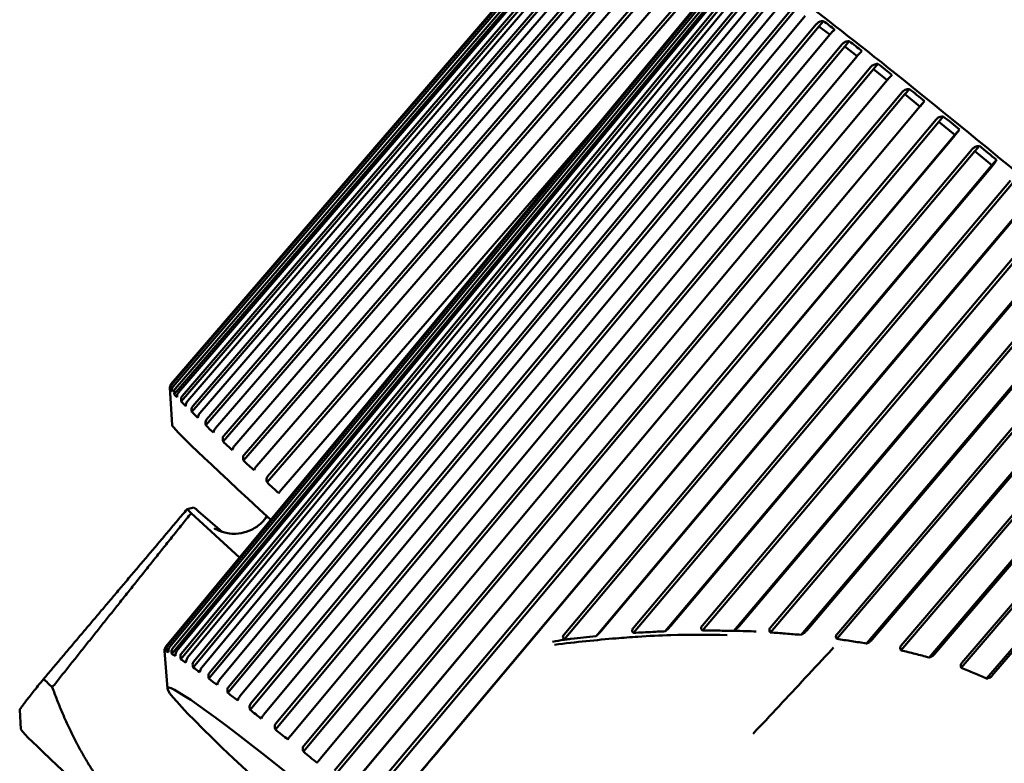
# Model space of a CAD drawing. Header units: millimetres. Extents: x 0 to 4686, y -120 to 1682.
# Tile 33 of 256: x 596 to 615, y 293 to 307. Entities that reach past the tile are written whole.
import ezdxf

# ---------------------------------------------------------------- set-up
doc = ezdxf.new("R2010")
doc.units = ezdxf.units.MM
doc.header["$LTSCALE"] = 2
doc.layers.add('Sichtbar (ISO)', color=7, linetype='Continuous', lineweight=50)

msp = doc.modelspace()

# ---------------------------------------------------------------- linework, layer by layer
at = {"layer": 'Sichtbar (ISO)'}
for p, q in [((609.8222, 313.0206), (598.9141, 300.3445)), ((598.9222, 300.3291), (609.8306, 313.0044)), ((609.8587, 312.9695), (598.9502, 300.2942)), ((598.9701, 300.1486), (609.9399, 312.8907)), ((598.9885, 300.2518), (609.8989, 312.9251)), ((609.9634, 312.8578), (599.053, 300.1846)), ((599.1052, 300.0103), (610.0784, 312.7491)), ((599.1214, 300.1156), (610.0351, 312.7854)), ((610.1355, 312.6862), (599.2218, 300.0164)), ((599.3055, 299.8143), (610.2835, 312.5484)), ((599.3197, 299.9212), (610.2382, 312.5864)), ((610.3739, 312.456), (599.4554, 299.7908)), ((599.5822, 299.6701), (610.5069, 312.3294)), ((599.5696, 299.5618), (610.5539, 312.2899)), ((610.677, 312.1687), (599.7522, 299.5094)), ((599.8959, 299.2546), (610.8878, 311.9755)), ((599.907, 299.364), (610.8393, 312.0161)), ((611.0426, 311.8262), (600.1103, 299.1741)), ((600.2819, 298.8947), (611.2827, 311.6073)), ((600.292, 299.005), (611.2332, 311.6488)), ((611.4684, 311.4309), (600.5271, 298.7871)), ((600.7251, 298.4846), (611.7362, 311.1878)), ((600.7345, 298.5954), (611.6859, 311.2298)), ((609.4741, 308.2639), (598.8186, 295.3839)), ((598.8411, 295.385), (609.4977, 308.265)), ((609.5434, 308.2503), (598.8868, 295.3703)), ((598.9399, 295.3449), (609.5991, 308.2237)), ((598.9246, 295.2426), (609.6419, 308.1915)), ((609.6817, 308.1772), (599.0225, 295.2984)), ((599.0929, 295.1424), (609.8143, 308.0887)), ((599.106, 295.2468), (609.7693, 308.123)), ((609.8882, 308.045), (599.2249, 295.1688)), ((599.3269, 294.985), (610.0539, 307.9275)), ((599.3381, 295.0912), (610.007, 307.9637)), ((610.1614, 307.8546), (599.4925, 294.9822)), ((599.6251, 294.7715), (610.3591, 307.7089)), ((599.6348, 294.8793), (610.3106, 307.7466)), ((610.4994, 307.6074), (599.8236, 294.74)), ((599.9939, 294.6124), (610.678, 307.4735)), ((599.9854, 294.5034), (610.7278, 307.4345)), ((610.9, 307.3049), (600.2158, 294.4439)), ((600.4054, 294.1825), (611.1575, 307.1061)), ((600.413, 294.2924), (611.1068, 307.1461)), ((611.1575, 307.1061), (611.2427, 307.2054)), ((611.3601, 306.9489), (611.1575, 307.1061)), ((611.3605, 306.9494), (600.6665, 294.0957)), ((600.8822, 293.8109), (611.6453, 306.7259)), ((600.8892, 293.9215), (611.594, 306.7666)), ((611.6453, 306.7259), (611.7305, 306.8252)), ((611.8773, 306.5429), (611.6453, 306.7259)), ((611.8775, 306.5432), (601.1727, 293.6981)), ((601.4193, 293.5023), (612.1362, 306.3378)), ((612.1878, 306.2965), (612.273, 306.3959)), ((601.4125, 293.3912), (612.1878, 306.2965)), ((612.4477, 306.089), (612.1878, 306.2965)), ((612.4477, 306.089), (601.7308, 293.2535)), ((601.9928, 292.9263), (612.7813, 305.821)), ((601.9997, 293.0375), (612.7298, 305.8624)), ((612.7813, 305.821), (612.8665, 305.9204)), ((613.0655, 305.5915), (612.7813, 305.821)), ((602.277, 292.6968), (613.0655, 305.5915)), ((613.0655, 305.5915), (613.1507, 305.6909)), ((613.0672, 305.59), (602.337, 292.7652)), ((607.0019, 305.2756), (600.9998, 298.3511)), ((602.619, 292.4194), (613.4218, 305.3025)), ((602.6265, 292.5303), (613.3707, 305.3438)), ((613.4218, 305.3025), (613.507, 305.4018)), ((613.7259, 305.0547), (613.4218, 305.3025)), ((603.1734, 292.4703), (613.7259, 305.0547)), ((613.7316, 305.0497), (604.1352, 293.6054)), ((613.7259, 305.0547), (613.811, 305.1541)), ((606.3408, 295.6078), (614.0546, 304.7854)), ((606.3429, 295.5098), (614.1049, 304.7445)), ((614.1049, 304.7445), (614.1901, 304.8439)), ((614.4267, 304.4802), (614.1049, 304.7445)), ((606.9441, 295.5778), (614.4267, 304.4802)), ((614.4267, 304.4802), (614.5119, 304.5795)), ((614.4366, 304.4716), (607.052, 295.6859)), ((607.65, 295.7333), (614.7767, 304.1911)), ((607.6514, 295.6365), (614.8259, 304.151)), ((608.2504, 295.6678), (615.1633, 303.8718)), ((615.1771, 303.8598), (608.3586, 295.7678)), ((608.9536, 295.7781), (615.5321, 303.565)), ((608.9538, 295.6827), (615.5799, 303.5258)), ((609.546, 295.6766), (615.9305, 303.2338)), ((615.9483, 303.2183), (609.6539, 295.7679)), ((610.2391, 295.6459), (616.3618, 302.8734)), ((610.2408, 295.74), (616.3158, 302.9113)), ((610.8188, 295.6006), (616.7233, 302.5705)), ((616.7448, 302.5517), (610.9267, 295.6838)), ((611.4959, 295.5233), (617.1662, 302.1982)), ((611.4997, 295.6158), (617.1222, 302.2345)), ((612.0572, 295.437), (617.536, 301.8864)), ((617.5612, 301.8644), (612.1636, 295.5107)), ((612.7075, 295.307), (617.9876, 301.5047)), ((612.7146, 295.3986), (617.9459, 301.5392)), ((613.2396, 295.172), (618.3633, 301.1862)), ((618.3919, 301.1612), (613.3443, 295.2364)), ((613.847, 294.9768), (618.8204, 300.7977)), ((613.8581, 295.068), (618.7813, 300.8302)), ((614.3271, 294.7722), (619.1994, 300.4747)), ((619.2312, 300.4468), (614.4262, 294.823)), ((598.9308, 299.5639), (598.89, 300.274)), ((598.8989, 300.257), (598.9012, 300.228)), ((598.9012, 300.228), (598.9314, 300.2632)), ((598.9248, 300.1986), (598.9244, 300.2253)), ((598.9668, 300.1784), (598.9701, 300.1486)), ((599.0244, 300.0919), (599.0253, 300.1174)), ((599.101, 300.041), (599.1052, 300.0103)), ((599.1898, 299.9268), (599.1921, 299.951)), ((599.3005, 299.8457), (599.3055, 299.8143)), ((599.4198, 299.7044), (599.4236, 299.7274)), ((599.5639, 299.5938), (599.5696, 299.5618)), ((599.713, 299.4264), (599.7182, 299.448)), ((599.8896, 299.287), (599.8959, 299.2546)), ((600.0671, 299.0945), (600.074, 299.1147)), ((600.2752, 298.9275), (600.2819, 298.8947)), ((600.48, 298.7111), (600.4884, 298.7298)), ((600.7181, 298.5176), (600.7251, 298.4846)), ((600.9486, 298.2787), (600.9588, 298.2959)), ((599.2133, 297.9754), (599.3414, 298.0099)), ((600.2079, 297.0632), (599.2908, 297.9018)), ((599.4266, 297.9383), (599.8764, 297.5473)), ((598.7874, 295.2964), (598.7896, 295.2691)), ((598.8424, 294.5862), (598.7875, 295.2948)), ((598.7967, 295.2837), (598.7951, 295.3121)), ((598.82, 295.3133), (598.8233, 295.285)), ((598.8233, 295.285), (598.869, 295.3402)), ((598.8618, 295.2726), (598.8615, 295.3)), ((598.9203, 295.2719), (598.9246, 295.2426)), ((598.9942, 295.2034), (598.9952, 295.2297)), ((599.0877, 295.1725), (599.0929, 295.1424)), ((599.193, 295.0767), (599.1955, 295.1017)), ((599.3209, 295.0159), (599.3269, 294.985)), ((599.4569, 294.8932), (599.461, 294.917)), ((599.6184, 294.8031), (599.6251, 294.7715)), ((599.7842, 294.6542), (599.7897, 294.6767)), ((599.9782, 294.5354), (599.9854, 294.5034)), ((600.1724, 294.3614), (600.1796, 294.3825)), ((596.0719, 293.8136), (596.0509, 294.1795)), ((600.3979, 294.2149), (600.4054, 294.1825)), ((600.619, 294.0167), (600.6279, 294.0364)), ((600.8744, 293.8436), (600.8822, 293.8109)), ((601.121, 293.6226), (601.1316, 293.6408)), ((601.4046, 293.4241), (601.4125, 293.3912)), ((601.6749, 293.1816), (601.6872, 293.1984))]:
    msp.add_line(p, q, dxfattribs=at)
for centre, major_axis, ratio, start_param, end_param in [((611.3019, 307.067), (-0.4045, 0.313), 0.1480231, 4.4374433, 4.9724978), ((611.8023, 306.6756), (-0.4521, 0.3559), 0.1316456, 4.4393547, 4.9744092), ((612.3566, 306.2356), (-0.4966, 0.3962), 0.1192531, 4.4406591, 4.9757137), ((612.961, 305.7501), (-0.5377, 0.4338), 0.1096705, 4.4415939, 4.9766484), ((613.6114, 305.2225), (-0.5752, 0.4685), 0.1021547, 4.4422914, 4.9773459), ((614.3034, 304.6562), (-0.6088, 0.4999), 0.0962146, 4.4428305, 4.977885), ((607.2895, 309.9466), (-8.3689, -9.7447), 0.0741798, 6.2498889, 6.2888166), ((607.3753, 309.8519), (-8.3571, -9.7548), 0.1562571, 6.2483044, 6.287232), ((607.5281, 309.6977), (-8.3437, -9.7663), 0.2372655, 6.2465899, 6.2855176), ((607.7469, 309.4849), (-8.3285, -9.7793), 0.3166516, 6.2447147, 6.2836423), ((608.3313, 291.1871), (-9.3999, 8.3789), 0.0124969, 0.0124982, 0.652151), ((608.0303, 309.2151), (-8.3112, -9.794), 0.3938732, 6.2426399, 6.2815676), ((608.3764, 308.8901), (-8.2912, -9.8109), 0.4684028, 6.2403159, 6.2792436), ((608.7826, 308.512), (-8.268, -9.8305), 0.5397312, 6.237677, 6.2766047), ((609.2464, 308.0836), (-8.2406, -9.8535), 0.6073712, 6.2346348, 6.2735625), ((607.7022, 290.4813), (-9.0543, 8.0708), 0.0124969, 0.3665527, 0.3903904), ((607.7022, 290.4813), (-9.0543, 8.0708), 0.0124969, 5.8764158, 5.9002535), ((608.4065, 286.4048), (-9.5607, 8.1949), 0.031426, 2.5017179, 6.9230601), ((614.4372, 293.4406), (-9.4907, 8.1349), 0.031426, 1.2927511, 1.2927878), ((606.9754, 305.1669), (-8.1856, -9.8992), 0.0074987, 6.2321537, 6.2710813), ((607.0257, 305.1693), (-8.2108, -9.8783), 0.0750521, 0.0107463, 0.0496739), ((607.1445, 305.1126), (-8.2352, -9.858), 0.1570939, 0.0095888, 0.0485164), ((607.3312, 304.9971), (-8.2589, -9.8381), 0.2380664, 0.0086213, 0.0475489), ((607.5845, 304.8238), (-8.2823, -9.8184), 0.3174164, 0.0078399, 0.0467676), ((604.9049, 287.3431), (-8.9173, 7.9487), 0.0124969, 0.3524084, 0.403958), ((607.9025, 304.5937), (-8.3057, -9.7986), 0.3946019, 0.0072475, 0.0461752), ((608.2832, 304.3084), (-8.3295, -9.7784), 0.4690956, 0.0068544, 0.045782), ((608.724, 303.9699), (-8.354, -9.7575), 0.5403886, 0.0066801, 0.0456077), ((604.2091, 286.5626), (-8.1367, 7.2529), 0.0124969, 0.0124982, 0.7484726), ((609.2218, 303.5804), (-8.3798, -9.7354), 0.607994, 0.0067564, 0.0456841), ((609.7732, 303.1427), (-8.4074, -9.7115), 0.6714499, 0.0071327, 0.0460603)]:
    msp.add_ellipse(centre, major_axis=major_axis, ratio=ratio, start_param=start_param, end_param=end_param, dxfattribs=at)
for points, knots in [([(634.1458, 296.0741), (634.1779, 296.1115), (634.1929, 296.1581), (634.2011, 296.239), (634.1927, 296.2686), (634.1604, 296.3696), (634.1284, 296.4063), (633.9872, 296.5909), (633.8234, 296.768), (633.2269, 297.3715), (632.7026, 297.8725), (631.3849, 299.0921), (630.5968, 299.8062), (628.832, 301.3804), (627.856, 302.2397), (625.8139, 304.0176), (624.7482, 304.9358), (622.6344, 306.7383), (621.5868, 307.6224), (619.6154, 309.2673), (618.6919, 310.0278), (617.0618, 311.3489), (616.3557, 311.909), (615.2292, 312.7744), (614.8132, 313.0768), (614.4682, 313.2935), (614.4013, 313.3321), (614.3086, 313.373), (614.2803, 313.3848), (614.2163, 313.3955), (614.1905, 313.3987), (614.1169, 313.386), (614.0638, 313.3647), (614.0256, 313.3202)], [3.13354, 3.13354, 3.13354, 3.13354, 3.1553586, 3.1553586, 3.1844358, 3.1844358, 3.2807031, 3.2807031, 3.4962883, 3.4962883, 3.8227241, 3.8227241, 4.1436766, 4.1436766, 4.4640013, 4.4640013, 4.7841789, 4.7841789, 5.1043353, 5.1043353, 5.4245621, 5.4245621, 5.7450813, 5.7450813, 6.067151, 6.067151, 6.1711418, 6.1711418, 6.2231372, 6.2231372, 6.2491349, 6.2491349, 6.2751327, 6.2751327, 6.2751327, 6.2751327]), ([(629.8963, 290.9412), (629.8965, 290.9899), (629.8852, 291.0177), (629.83, 291.1525), (629.7644, 291.2203), (629.4197, 291.6103), (628.9917, 292.036), (627.8289, 293.1359), (627.122, 293.786), (625.4849, 295.2628), (624.5559, 296.0885), (622.5681, 297.8333), (621.5098, 298.752), (619.3706, 300.5901), (618.29, 301.5091), (616.2157, 303.2546), (615.2222, 304.0808), (613.4225, 305.5573), (612.6166, 306.2071), (611.2722, 307.266), (610.7352, 307.6738), (609.9881, 308.203), (610.0863, 308.5935), (609.537, 308.3143)], [3.1602952, 3.1602952, 3.1602952, 3.1602952, 3.1948098, 3.1948098, 3.3556436, 3.3556436, 3.703993, 3.703993, 4.0256358, 4.0256358, 4.3460844, 4.3460844, 4.6662921, 4.6662921, 4.9864447, 4.9864447, 5.3066295, 5.3066295, 5.6269879, 5.6269879, 5.9481142, 5.9481142, 6.262147, 6.262147, 6.262147, 6.262147]), ([(611.2427, 307.2054), (611.2174, 307.2051), (611.1883, 307.1998), (611.145, 307.181), (611.1234, 307.1656), (611.109, 307.1488), (611.1083, 307.1479), (611.1076, 307.147), (611.1068, 307.1461)], [0.129222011, 0.129222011, 0.129222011, 0.129222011, 0.13675171, 0.13675171, 0.143393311, 0.143393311, 0.143393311, 0.143733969, 0.143733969, 0.143733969, 0.143733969]), ([(611.3604, 306.9494), (611.3612, 306.9503), (611.3619, 306.9512), (611.3627, 306.952), (611.3771, 306.9688), (611.3947, 306.9873), (611.4252, 307.016), (611.4428, 307.0303), (611.4564, 307.0397)], [0.143052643, 0.143052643, 0.143052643, 0.143052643, 0.143393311, 0.143393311, 0.143393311, 0.150034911, 0.150034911, 0.157564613, 0.157564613, 0.157564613, 0.157564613]), ([(611.7305, 306.8252), (611.705, 306.8251), (611.6757, 306.8201), (611.6323, 306.8015), (611.6106, 306.7861), (611.5962, 306.7693), (611.5955, 306.7685), (611.5947, 306.7676), (611.594, 306.7667)], [0.129222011, 0.129222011, 0.129222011, 0.129222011, 0.13675171, 0.13675171, 0.143393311, 0.143393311, 0.143393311, 0.143733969, 0.143733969, 0.143733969, 0.143733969]), ([(611.8775, 306.5432), (611.8783, 306.5441), (611.879, 306.5449), (611.8797, 306.5458), (611.8941, 306.5626), (611.9114, 306.5814), (611.9406, 306.6112), (611.957, 306.6265), (611.9693, 306.6369)], [0.143052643, 0.143052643, 0.143052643, 0.143052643, 0.143393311, 0.143393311, 0.143393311, 0.150034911, 0.150034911, 0.157564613, 0.157564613, 0.157564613, 0.157564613]), ([(612.273, 306.3959), (612.2475, 306.3959), (612.218, 306.391), (612.1745, 306.3726), (612.1528, 306.3572), (612.1384, 306.3404), (612.1377, 306.3396), (612.137, 306.3387), (612.1362, 306.3378)], [0.129222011, 0.129222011, 0.129222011, 0.129222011, 0.13675171, 0.13675171, 0.143393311, 0.143393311, 0.143393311, 0.143733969, 0.143733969, 0.143733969, 0.143733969]), ([(612.4477, 306.089), (612.4485, 306.0899), (612.4492, 306.0908), (612.45, 306.0916), (612.4644, 306.1084), (612.4812, 306.1276), (612.5091, 306.1585), (612.5243, 306.1748), (612.5354, 306.1863)], [0.143052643, 0.143052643, 0.143052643, 0.143052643, 0.143393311, 0.143393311, 0.143393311, 0.150034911, 0.150034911, 0.157564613, 0.157564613, 0.157564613, 0.157564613]), ([(612.8665, 305.9204), (612.841, 305.9204), (612.8116, 305.9155), (612.7681, 305.8972), (612.7465, 305.8818), (612.7321, 305.865), (612.7313, 305.8642), (612.7306, 305.8633), (612.7298, 305.8624)], [0.129222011, 0.129222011, 0.129222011, 0.129222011, 0.13675171, 0.13675171, 0.143393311, 0.143393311, 0.143393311, 0.143733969, 0.143733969, 0.143733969, 0.143733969]), ([(613.0672, 305.5901), (613.0679, 305.5909), (613.0687, 305.5918), (613.0694, 305.5927), (613.0838, 305.6095), (613.1003, 305.629), (613.1268, 305.661), (613.1408, 305.6784), (613.1507, 305.6909)], [0.143052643, 0.143052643, 0.143052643, 0.143052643, 0.143393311, 0.143393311, 0.143393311, 0.150034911, 0.150034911, 0.157564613, 0.157564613, 0.157564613, 0.157564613]), ([(613.507, 305.4018), (613.4816, 305.4019), (613.4523, 305.3969), (613.409, 305.3785), (613.3874, 305.3632), (613.373, 305.3464), (613.3722, 305.3455), (613.3715, 305.3447), (613.3708, 305.3438)], [0.129222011, 0.129222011, 0.129222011, 0.129222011, 0.13675171, 0.13675171, 0.143393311, 0.143393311, 0.143393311, 0.143733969, 0.143733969, 0.143733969, 0.143733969]), ([(613.7316, 305.0497), (613.7324, 305.0506), (613.7331, 305.0514), (613.7339, 305.0523), (613.7483, 305.0691), (613.7643, 305.089), (613.7895, 305.1222), (613.8024, 305.1405), (613.811, 305.1541)], [0.143052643, 0.143052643, 0.143052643, 0.143052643, 0.143393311, 0.143393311, 0.143393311, 0.150034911, 0.150034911, 0.157564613, 0.157564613, 0.157564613, 0.157564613]), ([(614.1901, 304.8439), (614.1649, 304.8438), (614.1359, 304.8387), (614.0928, 304.8202), (614.0712, 304.8048), (614.0568, 304.788), (614.0561, 304.7872), (614.0553, 304.7863), (614.0546, 304.7854)], [0.129222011, 0.129222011, 0.129222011, 0.129222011, 0.13675171, 0.13675171, 0.143393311, 0.143393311, 0.143393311, 0.143733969, 0.143733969, 0.143733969, 0.143733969]), ([(614.4366, 304.4716), (614.4373, 304.4725), (614.438, 304.4734), (614.4388, 304.4742), (614.4532, 304.491), (614.4688, 304.5113), (614.4928, 304.5455), (614.5044, 304.5649), (614.5119, 304.5795)], [0.143052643, 0.143052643, 0.143052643, 0.143052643, 0.143393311, 0.143393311, 0.143393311, 0.150034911, 0.150034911, 0.157564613, 0.157564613, 0.157564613, 0.157564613]), ([(598.89, 300.2745), (598.8899, 300.2765), (598.8898, 300.2784), (598.8899, 300.2913), (598.8924, 300.3051), (598.9008, 300.3259), (598.9072, 300.3364), (598.9141, 300.3445)], [-0.0079371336, -0.0079371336, -0.0079371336, -0.0079371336, -0.0072465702, -0.0072465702, -0.0033214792, -0.0033214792, -0.0001731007, -0.0001731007, -0.0001731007, -0.0001731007]), ([(598.89, 300.274), (598.89, 300.2741), (598.89, 300.2741), (598.89, 300.2741), (598.89, 300.2742), (598.89, 300.2742), (598.89, 300.2743), (598.89, 300.2743), (598.89, 300.2744), (598.89, 300.2744), (598.89, 300.2744), (598.89, 300.2745)], [6.26249754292, 6.26249754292, 6.26249754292, 6.26249754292, 6.26251905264, 6.26251905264, 6.26254056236, 6.26254056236, 6.26256207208, 6.26256207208, 6.2625835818, 6.2625835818, 6.26260509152, 6.26260509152, 6.26260509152, 6.26260509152]), ([(598.9222, 300.3291), (598.9152, 300.321), (598.909, 300.3103), (598.9008, 300.2891), (598.8985, 300.2749), (598.8987, 300.2614), (598.8988, 300.2592), (598.8989, 300.257)], [-0.0711820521, -0.0711820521, -0.0711820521, -0.0711820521, -0.0680336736, -0.0680336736, -0.0641085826, -0.0641085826, -0.0633683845, -0.0633683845, -0.0633683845, -0.0633683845]), ([(598.9244, 300.2253), (598.9244, 300.2274), (598.9244, 300.2294), (598.925, 300.242), (598.9279, 300.2553), (598.9368, 300.2757), (598.9433, 300.2861), (598.9502, 300.2942)], [-0.0079867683, -0.0079867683, -0.0079867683, -0.0079867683, -0.0072465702, -0.0072465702, -0.0033214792, -0.0033214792, -0.0001731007, -0.0001731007, -0.0001731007, -0.0001731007]), ([(598.9885, 300.2518), (598.9816, 300.2437), (598.9755, 300.233), (598.9677, 300.2114), (598.9658, 300.1969), (598.9664, 300.183), (598.9666, 300.1807), (598.9668, 300.1784)], [-0.0711820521, -0.0711820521, -0.0711820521, -0.0711820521, -0.0680336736, -0.0680336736, -0.0641085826, -0.0641085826, -0.0633683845, -0.0633683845, -0.0633683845, -0.0633683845]), ([(599.0253, 300.1174), (599.0254, 300.1193), (599.0255, 300.1213), (599.0267, 300.1333), (599.0301, 300.1463), (599.0395, 300.1662), (599.0461, 300.1765), (599.053, 300.1846)], [-0.0079867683, -0.0079867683, -0.0079867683, -0.0079867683, -0.0072465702, -0.0072465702, -0.0033214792, -0.0033214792, -0.0001731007, -0.0001731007, -0.0001731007, -0.0001731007]), ([(599.1214, 300.1156), (599.1144, 300.1074), (599.1084, 300.0966), (599.1009, 300.0748), (599.0994, 300.06), (599.1004, 300.0457), (599.1007, 300.0434), (599.101, 300.041)], [-0.0711820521, -0.0711820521, -0.0711820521, -0.0711820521, -0.0680336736, -0.0680336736, -0.0641085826, -0.0641085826, -0.0633683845, -0.0633683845, -0.0633683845, -0.0633683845]), ([(599.1921, 299.951), (599.1923, 299.9529), (599.1925, 299.9547), (599.1943, 299.9662), (599.1982, 299.9787), (599.2081, 299.9982), (599.2148, 300.0083), (599.2218, 300.0164)], [-0.0079867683, -0.0079867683, -0.0079867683, -0.0079867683, -0.0072465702, -0.0072465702, -0.0033214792, -0.0033214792, -0.0001731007, -0.0001731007, -0.0001731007, -0.0001731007]), ([(599.3197, 299.9212), (599.3128, 299.9131), (599.3068, 299.9022), (599.2996, 299.8801), (599.2984, 299.8651), (599.2998, 299.8504), (599.3001, 299.8481), (599.3005, 299.8457)], [-0.0711820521, -0.0711820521, -0.0711820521, -0.0711820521, -0.0680336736, -0.0680336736, -0.0641085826, -0.0641085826, -0.0633683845, -0.0633683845, -0.0633683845, -0.0633683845]), ([(599.4236, 299.7274), (599.4239, 299.7291), (599.4242, 299.7309), (599.4267, 299.7418), (599.4311, 299.7538), (599.4415, 299.7728), (599.4484, 299.7827), (599.4554, 299.7908)], [-0.0079867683, -0.0079867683, -0.0079867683, -0.0079867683, -0.0072465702, -0.0072465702, -0.0033214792, -0.0033214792, -0.0001731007, -0.0001731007, -0.0001731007, -0.0001731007]), ([(599.5822, 299.6701), (599.5752, 299.662), (599.5693, 299.6511), (599.5624, 299.6288), (599.5614, 299.6135), (599.5631, 299.5986), (599.5635, 299.5962), (599.5639, 299.5938)], [-0.0711820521, -0.0711820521, -0.0711820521, -0.0711820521, -0.0680336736, -0.0680336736, -0.0641085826, -0.0641085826, -0.0633683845, -0.0633683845, -0.0633683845, -0.0633683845]), ([(599.7182, 299.448), (599.7187, 299.4496), (599.7191, 299.4512), (599.7222, 299.4616), (599.7272, 299.4731), (599.7382, 299.4915), (599.7453, 299.5013), (599.7522, 299.5094)], [-0.0079867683, -0.0079867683, -0.0079867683, -0.0079867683, -0.0072465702, -0.0072465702, -0.0033214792, -0.0033214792, -0.0001731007, -0.0001731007, -0.0001731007, -0.0001731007]), ([(599.907, 299.364), (599.9001, 299.3559), (599.8942, 299.3449), (599.8875, 299.3225), (599.8867, 299.307), (599.8887, 299.2919), (599.8891, 299.2895), (599.8896, 299.287)], [-0.0711820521, -0.0711820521, -0.0711820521, -0.0711820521, -0.0680336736, -0.0680336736, -0.0641085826, -0.0641085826, -0.0633683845, -0.0633683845, -0.0633683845, -0.0633683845]), ([(600.074, 299.1147), (600.0745, 299.1162), (600.0751, 299.1177), (600.0789, 299.1275), (600.0845, 299.1384), (600.096, 299.1563), (600.1033, 299.166), (600.1103, 299.1741)], [-0.0079867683, -0.0079867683, -0.0079867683, -0.0079867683, -0.0072465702, -0.0072465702, -0.0033214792, -0.0033214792, -0.0001731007, -0.0001731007, -0.0001731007, -0.0001731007]), ([(600.292, 299.005), (600.2851, 298.9969), (600.2792, 298.9858), (600.2727, 298.9633), (600.2721, 298.9477), (600.2742, 298.9325), (600.2747, 298.93), (600.2752, 298.9275)], [-0.0711820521, -0.0711820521, -0.0711820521, -0.0711820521, -0.0680336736, -0.0680336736, -0.0641085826, -0.0641085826, -0.0633683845, -0.0633683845, -0.0633683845, -0.0633683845]), ([(600.4884, 298.7298), (600.4891, 298.7312), (600.4898, 298.7326), (600.4943, 298.7417), (600.5005, 298.7521), (600.5127, 298.7695), (600.5201, 298.779), (600.5271, 298.7871)], [-0.0079867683, -0.0079867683, -0.0079867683, -0.0079867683, -0.0072465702, -0.0072465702, -0.0033214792, -0.0033214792, -0.0001731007, -0.0001731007, -0.0001731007, -0.0001731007]), ([(600.7345, 298.5954), (600.7276, 298.5873), (600.7218, 298.5763), (600.7153, 298.5536), (600.7148, 298.538), (600.7171, 298.5226), (600.7175, 298.5202), (600.7181, 298.5176)], [-0.0711820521, -0.0711820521, -0.0711820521, -0.0711820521, -0.0680336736, -0.0680336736, -0.0641085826, -0.0641085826, -0.0633683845, -0.0633683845, -0.0633683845, -0.0633683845]), ([(600.9588, 298.2959), (600.9595, 298.2973), (600.9603, 298.2986), (600.9656, 298.307), (600.9724, 298.3169), (600.9852, 298.3337), (600.9928, 298.343), (600.9998, 298.3511)], [-0.0079867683, -0.0079867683, -0.0079867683, -0.0079867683, -0.0072465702, -0.0072465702, -0.0033214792, -0.0033214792, -0.0001731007, -0.0001731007, -0.0001731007, -0.0001731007]), ([(600.7242, 297.8422), (600.6948, 297.7985), (600.6599, 297.7568), (600.5629, 297.6637), (600.4969, 297.6195), (600.3619, 297.5529), (600.2946, 297.5339), (600.1628, 297.5099), (600.1046, 297.51), (599.9996, 297.5165), (599.9588, 297.525), (599.89, 297.542), (599.8646, 297.5509), (599.8175, 297.5686), (599.7998, 297.5769), (599.7625, 297.595), (599.7502, 297.6023), (599.7284, 297.6152), (599.7249, 297.6178), (599.7249, 297.6178)], [6.273281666, 6.273281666, 6.273281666, 6.273281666, 6.275968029, 6.275968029, 6.280055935, 6.280055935, 6.284747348, 6.284747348, 6.290881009, 6.290881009, 6.298636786, 6.298636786, 6.307467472, 6.307467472, 6.319125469, 6.319125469, 6.338903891, 6.338903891, 6.369558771, 6.369558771, 6.369558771, 6.369558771]), ([(607.65, 295.7333), (607.6416, 295.7233), (607.6355, 295.713), (607.6296, 295.6954), (607.6284, 295.688), (607.6288, 295.6733), (607.6305, 295.6663), (607.6355, 295.655), (607.6383, 295.6506), (607.6445, 295.6429), (607.6478, 295.6395), (607.6516, 295.6359)], [0.000001, 0.000001, 0.000001, 0.000001, 0.003935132, 0.003935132, 0.006668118, 0.006668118, 0.00932254, 0.00932254, 0.011262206, 0.011262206, 0.013018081, 0.013018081, 0.013018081, 0.013018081]), ([(608.2501, 295.6676), (608.2687, 295.6812), (608.2885, 295.6974), (608.3173, 295.7239), (608.3265, 295.733), (608.3434, 295.7504), (608.3512, 295.759), (608.3586, 295.7678)], [0.000111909, 0.000111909, 0.000111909, 0.000111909, 0.008839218, 0.008839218, 0.012879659, 0.012879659, 0.016345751, 0.016345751, 0.016345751, 0.016345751]), ([(608.9536, 295.7781), (608.9462, 295.7694), (608.94, 295.7596), (608.9337, 295.7417), (608.9323, 295.7342), (608.9326, 295.7194), (608.9341, 295.7123), (608.9388, 295.7014), (608.9412, 295.6973), (608.9468, 295.6896), (608.9502, 295.686), (608.9537, 295.6827)], [0.000000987, 0.000000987, 0.000000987, 0.000000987, 0.003418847, 0.003418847, 0.005755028, 0.005755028, 0.008031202, 0.008031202, 0.00954116, 0.00954116, 0.011105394, 0.011105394, 0.011105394, 0.011105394]), ([(609.5462, 295.6766), (609.5646, 295.6879), (609.5845, 295.7022), (609.6132, 295.7264), (609.6224, 295.7348), (609.639, 295.7512), (609.6467, 295.7594), (609.6539, 295.7679)], [0.000010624, 0.000010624, 0.000010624, 0.000010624, 0.008398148, 0.008398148, 0.012283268, 0.012283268, 0.01564825, 0.01564825, 0.01564825, 0.01564825]), ([(610.2408, 295.74), (610.234, 295.732), (610.2282, 295.723), (610.2216, 295.7059), (610.22, 295.6983), (610.2198, 295.6832), (610.2211, 295.6761), (610.227, 295.6607), (610.2323, 295.6532), (610.2381, 295.6467)], [0.000000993, 0.000000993, 0.000000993, 0.000000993, 0.003166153, 0.003166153, 0.005562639, 0.005562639, 0.007904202, 0.007904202, 0.010925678, 0.010925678, 0.010925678, 0.010925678]), ([(607.731, 295.565), (607.5971, 295.556), (607.1099, 295.5183), (606.5671, 295.4633), (606.1599, 295.414)], [0.72259308, 0.72259308, 0.72259308, 0.72259308, 0.8, 1, 1, 1, 1]), ([(606.3408, 295.6078), (606.3324, 295.5979), (606.3263, 295.5877), (606.3202, 295.5704), (606.3188, 295.563), (606.319, 295.5482), (606.3205, 295.5412), (606.3258, 295.5291), (606.3291, 295.524), (606.336, 295.5159), (606.3393, 295.5127), (606.3434, 295.5083)], [0.000001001, 0.000001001, 0.000001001, 0.000001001, 0.003906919, 0.003906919, 0.006663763, 0.006663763, 0.009322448, 0.009322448, 0.011556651, 0.011556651, 0.013265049, 0.013265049, 0.013265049, 0.013265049]), ([(606.4764, 295.5244), (606.5533, 295.5332), (606.6302, 295.5419), (606.7859, 295.5596), (606.8648, 295.5685), (606.9438, 295.5773)], [0.000133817, 0.000133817, 0.000133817, 0.000133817, 0.0255354, 0.0255354, 0.051600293, 0.051600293, 0.051600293, 0.051600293]), ([(606.9438, 295.5773), (606.9618, 295.593), (606.9811, 295.6108), (607.0096, 295.6393), (607.0191, 295.6491), (607.0363, 295.6677), (607.0443, 295.6768), (607.052, 295.6859)], [0.000168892, 0.000168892, 0.000168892, 0.000168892, 0.009064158, 0.009064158, 0.01330719, 0.01330719, 0.0169104, 0.0169104, 0.0169104, 0.0169104]), ([(608.0181, 295.6557), (607.9574, 295.6525), (607.8967, 295.6493), (607.7745, 295.6429), (607.713, 295.6396), (607.6516, 295.6359)], [-0.039486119, -0.039486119, -0.039486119, -0.039486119, -0.019900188, -0.019900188, -0.000056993, -0.000056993, -0.000056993, -0.000056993]), ([(609.42, 295.5953), (609.0585, 295.6051), (608.4874, 295.6072), (607.943, 295.5793), (607.731, 295.565)], [0.4, 0.4, 0.4, 0.4, 0.6, 0.72259308, 0.72259308, 0.72259308, 0.72259308]), ([(608.0181, 295.6557), (608.0567, 295.6577), (608.0953, 295.6597), (608.1726, 295.6637), (608.2113, 295.6657), (608.2501, 295.6676)], [0.000011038, 0.000011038, 0.000011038, 0.000011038, 0.012459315, 0.012459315, 0.024952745, 0.024952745, 0.024952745, 0.024952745]), ([(608.9537, 295.6827), (609.0532, 295.6817), (609.1526, 295.6806), (609.35, 295.6785), (609.4481, 295.6774), (609.5462, 295.6766)], [0.000008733, 0.000008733, 0.000008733, 0.000008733, 0.031468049, 0.031468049, 0.062498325, 0.062498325, 0.062498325, 0.062498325]), ([(609.5462, 295.6766), (609.6259, 295.6752), (609.7045, 295.6732), (609.782, 295.6709), (609.8456, 295.6691), (609.9083, 295.667), (609.9707, 295.6643)], [0, 0, 0, 0, 0.33333333, 0.33333333, 0.33333333, 0.60677777, 0.60677777, 0.60677777, 0.60677777]), ([(610.2381, 295.6467), (610.3344, 295.6386), (610.4303, 295.6311), (610.6237, 295.616), (610.7213, 295.6083), (610.8188, 295.6006)], [0.000308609, 0.000308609, 0.000308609, 0.000308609, 0.030246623, 0.030246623, 0.060711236, 0.060711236, 0.060711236, 0.060711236]), ([(610.8283, 295.6057), (610.8267, 295.6048), (610.8252, 295.604), (610.822, 295.6023), (610.8204, 295.6014), (610.8189, 295.6006)], [-0.0013411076, -0.0013411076, -0.0013411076, -0.0013411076, -0.0006744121, -0.0006744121, 0, 0, 0, 0]), ([(610.8283, 295.6057), (610.8456, 295.615), (610.8639, 295.6269), (610.8899, 295.6474), (610.8983, 295.6546), (610.9133, 295.669), (610.9203, 295.6762), (610.9267, 295.6838)], [0.000006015, 0.000006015, 0.000006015, 0.000006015, 0.007363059, 0.007363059, 0.010782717, 0.010782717, 0.013790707, 0.013790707, 0.013790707, 0.013790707]), ([(611.4997, 295.6158), (611.4942, 295.6094), (611.4894, 295.6023), (611.4823, 295.5874), (611.48, 295.5797), (611.4784, 295.5642), (611.4791, 295.5568), (611.4829, 295.5433), (611.4859, 295.5373), (611.4897, 295.532)], [0.0000009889, 0.0000009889, 0.0000009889, 0.0000009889, 0.0025393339, 0.0025393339, 0.005023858, 0.005023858, 0.0074460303, 0.0074460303, 0.0097147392, 0.0097147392, 0.0097147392, 0.0097147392]), ([(598.8019, 295.355), (598.7985, 295.3496), (598.7957, 295.3438), (598.7892, 295.327), (598.787, 295.3134), (598.7872, 295.3006), (598.7873, 295.2985), (598.7874, 295.2964)], [-0.0698332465, -0.0698332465, -0.0698332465, -0.0698332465, -0.0680336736, -0.0680336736, -0.0641085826, -0.0641085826, -0.0633683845, -0.0633683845, -0.0633683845, -0.0633683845]), ([(598.7951, 295.3121), (598.795, 295.3143), (598.795, 295.3164), (598.795, 295.3297), (598.7974, 295.3438), (598.8056, 295.3649), (598.8118, 295.3756), (598.8186, 295.3839)], [-0.0079867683, -0.0079867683, -0.0079867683, -0.0079867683, -0.0072465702, -0.0072465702, -0.0033214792, -0.0033214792, -0.0001731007, -0.0001731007, -0.0001731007, -0.0001731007]), ([(598.8411, 295.385), (598.8343, 295.3767), (598.8283, 295.366), (598.8207, 295.3449), (598.8189, 295.3309), (598.8196, 295.3176), (598.8198, 295.3154), (598.82, 295.3133)], [-0.0711820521, -0.0711820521, -0.0711820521, -0.0711820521, -0.0680336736, -0.0680336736, -0.0641085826, -0.0641085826, -0.0633683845, -0.0633683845, -0.0633683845, -0.0633683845]), ([(598.8615, 295.3), (598.8614, 295.3021), (598.8615, 295.3041), (598.8621, 295.317), (598.865, 295.3307), (598.8737, 295.3515), (598.88, 295.362), (598.8868, 295.3703)], [-0.0079867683, -0.0079867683, -0.0079867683, -0.0079867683, -0.0072465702, -0.0072465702, -0.0033214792, -0.0033214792, -0.0001731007, -0.0001731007, -0.0001731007, -0.0001731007]), ([(606.3434, 295.5083), (606.3653, 295.5118), (606.3877, 295.5143), (606.4321, 295.5194), (606.4543, 295.5219), (606.4764, 295.5244)], [0.000204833, 0.000204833, 0.000204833, 0.000204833, 0.007579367, 0.007579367, 0.014901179, 0.014901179, 0.014901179, 0.014901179]), ([(611.4299, 295.3593), (611.4272, 295.3552), (611.4213, 295.3471), (611.4116, 295.335), (611.4045, 295.327), (611.4007, 295.323)], [0.00000653, 0.00000653, 0.00000653, 0.00000653, 0.33333333, 0.66666667, 0.99999979, 0.99999979, 0.99999979, 0.99999979]), ([(611.4897, 295.532), (611.4908, 295.5306), (611.4919, 295.5291), (611.4939, 295.5262), (611.4949, 295.5248), (611.4959, 295.5233)], [0.0000142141, 0.0000142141, 0.0000142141, 0.0000142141, 0.0006250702, 0.0006250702, 0.0012310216, 0.0012310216, 0.0012310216, 0.0012310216]), ([(611.4959, 295.5233), (611.5897, 295.5092), (611.6835, 295.495), (611.8706, 295.4662), (611.9639, 295.4517), (612.0572, 295.437)], [0.000035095, 0.000035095, 0.000035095, 0.000035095, 0.029143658, 0.029143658, 0.058120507, 0.058120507, 0.058120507, 0.058120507]), ([(612.0725, 295.4439), (612.0698, 295.4427), (612.0672, 295.4416), (612.0622, 295.4392), (612.0597, 295.4381), (612.0572, 295.437)], [-0.0021420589, -0.0021420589, -0.0021420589, -0.0021420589, -0.0010885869, -0.0010885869, -0.0000828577, -0.0000828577, -0.0000828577, -0.0000828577]), ([(612.0725, 295.4439), (612.0887, 295.451), (612.1058, 295.4608), (612.1299, 295.4784), (612.1375, 295.4846), (612.1514, 295.4973), (612.1577, 295.5038), (612.1636, 295.5107)], [0.000026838, 0.000026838, 0.000026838, 0.000026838, 0.00662811, 0.00662811, 0.009684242, 0.009684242, 0.012412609, 0.012412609, 0.012412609, 0.012412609]), ([(612.7146, 295.3986), (612.7094, 295.3926), (612.705, 295.3861), (612.6982, 295.3724), (612.6959, 295.3656), (612.6935, 295.3517), (612.6934, 295.3449), (612.6955, 295.332), (612.6975, 295.3259), (612.7005, 295.3205)], [0.000001, 0.000001, 0.000001, 0.000001, 0.002368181, 0.002368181, 0.0046252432, 0.0046252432, 0.0068461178, 0.0068461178, 0.0090794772, 0.0090794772, 0.0090794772, 0.0090794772]), ([(598.7872, 295.3006), (598.7872, 295.3002), (598.7872, 295.2998), (598.7872, 295.299), (598.7873, 295.2987), (598.7873, 295.2979), (598.7873, 295.2975), (598.7874, 295.2967), (598.7874, 295.2963), (598.7874, 295.2956), (598.7875, 295.2952), (598.7875, 295.2948)], [0.0207741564, 0.0207741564, 0.0207741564, 0.0207741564, 0.0212981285, 0.0212981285, 0.0218221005, 0.0218221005, 0.0223460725, 0.0223460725, 0.0228700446, 0.0228700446, 0.0233940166, 0.0233940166, 0.0233940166, 0.0233940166]), ([(598.9399, 295.3449), (598.9332, 295.3367), (598.9273, 295.3259), (598.9201, 295.3044), (598.9186, 295.29), (598.9197, 295.2763), (598.92, 295.2741), (598.9203, 295.2719)], [-0.0711820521, -0.0711820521, -0.0711820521, -0.0711820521, -0.0680336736, -0.0680336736, -0.0641085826, -0.0641085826, -0.0633683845, -0.0633683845, -0.0633683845, -0.0633683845]), ([(598.9952, 295.2297), (598.9953, 295.2317), (598.9954, 295.2337), (598.9967, 295.2461), (599.0001, 295.2593), (599.0092, 295.2797), (599.0157, 295.2902), (599.0225, 295.2984)], [-0.0079867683, -0.0079867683, -0.0079867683, -0.0079867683, -0.0072465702, -0.0072465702, -0.0033214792, -0.0033214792, -0.0001731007, -0.0001731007, -0.0001731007, -0.0001731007]), ([(599.106, 295.2468), (599.0992, 295.2385), (599.0934, 295.2277), (599.0865, 295.2059), (599.0855, 295.1912), (599.0869, 295.1771), (599.0873, 295.1748), (599.0877, 295.1725)], [-0.0711820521, -0.0711820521, -0.0711820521, -0.0711820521, -0.0680336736, -0.0680336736, -0.0641085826, -0.0641085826, -0.0633683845, -0.0633683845, -0.0633683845, -0.0633683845]), ([(612.7075, 295.307), (612.7064, 295.3092), (612.7053, 295.3115), (612.703, 295.316), (612.7018, 295.3182), (612.7005, 295.3205)], [-0.0018212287, -0.0018212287, -0.0018212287, -0.0018212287, -0.0009256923, -0.0009256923, -0.0000178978, -0.0000178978, -0.0000178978, -0.0000178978]), ([(612.7075, 295.307), (612.7968, 295.2851), (612.886, 295.2629), (613.0633, 295.218), (613.1515, 295.1952), (613.2396, 295.172)], [0.00003871, 0.00003871, 0.00003871, 0.00003871, 0.02791826, 0.02791826, 0.055542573, 0.055542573, 0.055542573, 0.055542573]), ([(613.2614, 295.1802), (613.2578, 295.1788), (613.2542, 295.1775), (613.2469, 295.1747), (613.2432, 295.1734), (613.2396, 295.172)], [-0.0028207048, -0.0028207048, -0.0028207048, -0.0028207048, -0.0014120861, -0.0014120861, -0.0000002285, -0.0000002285, -0.0000002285, -0.0000002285]), ([(613.2614, 295.1802), (613.2774, 295.1861), (613.293, 295.1941), (613.314, 295.2084), (613.3209, 295.2136), (613.3334, 295.2246), (613.3391, 295.2303), (613.3443, 295.2364)], [0.00000204, 0.00000204, 0.00000204, 0.00000204, 0.006203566, 0.006203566, 0.009226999, 0.009226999, 0.011974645, 0.011974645, 0.011974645, 0.011974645]), ([(599.1955, 295.1017), (599.1957, 295.1037), (599.1959, 295.1056), (599.1978, 295.1174), (599.2017, 295.1303), (599.2114, 295.1502), (599.2181, 295.1605), (599.2249, 295.1688)], [-0.0079867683, -0.0079867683, -0.0079867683, -0.0079867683, -0.0072465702, -0.0072465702, -0.0033214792, -0.0033214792, -0.0001731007, -0.0001731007, -0.0001731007, -0.0001731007]), ([(599.3381, 295.0912), (599.3314, 295.083), (599.3256, 295.072), (599.319, 295.0499), (599.3182, 295.035), (599.3201, 295.0206), (599.3205, 295.0183), (599.3209, 295.0159)], [-0.0711820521, -0.0711820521, -0.0711820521, -0.0711820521, -0.0680336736, -0.0680336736, -0.0641085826, -0.0641085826, -0.0633683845, -0.0633683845, -0.0633683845, -0.0633683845]), ([(613.8581, 295.068), (613.8536, 295.0627), (613.8495, 295.0569), (613.8431, 295.0447), (613.8407, 295.0385), (613.8375, 295.0257), (613.8369, 295.0193), (613.8373, 295.0069), (613.8384, 295.0009), (613.8403, 294.9957)], [0.000001, 0.000001, 0.000001, 0.000001, 0.0021206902, 0.0021206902, 0.0041883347, 0.0041883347, 0.0063311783, 0.0063311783, 0.0084592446, 0.0084592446, 0.0084592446, 0.0084592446]), ([(613.847, 294.9768), (613.846, 294.9799), (613.845, 294.9831), (613.843, 294.9894), (613.842, 294.9926), (613.8403, 294.9957)], [-0.0024838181, -0.0024838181, -0.0024838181, -0.0024838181, -0.0012875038, -0.0012875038, -0.0000447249, -0.0000447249, -0.0000447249, -0.0000447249]), ([(599.461, 294.917), (599.4613, 294.9188), (599.4616, 294.9206), (599.4641, 294.932), (599.4686, 294.9443), (599.4789, 294.9638), (599.4857, 294.974), (599.4925, 294.9822)], [-0.0079867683, -0.0079867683, -0.0079867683, -0.0079867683, -0.0072465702, -0.0072465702, -0.0033214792, -0.0033214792, -0.0001731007, -0.0001731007, -0.0001731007, -0.0001731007]), ([(599.6348, 294.8793), (599.628, 294.871), (599.6223, 294.86), (599.616, 294.8377), (599.6154, 294.8225), (599.6175, 294.8078), (599.6179, 294.8055), (599.6184, 294.8031)], [-0.0711820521, -0.0711820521, -0.0711820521, -0.0711820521, -0.0680336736, -0.0680336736, -0.0641085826, -0.0641085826, -0.0633683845, -0.0633683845, -0.0633683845, -0.0633683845]), ([(613.847, 294.9768), (613.9292, 294.9447), (614.0111, 294.9114), (614.1712, 294.8434), (614.2495, 294.8085), (614.3271, 294.7722)], [0.000097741, 0.000097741, 0.000097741, 0.000097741, 0.02666939, 0.02666939, 0.052448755, 0.052448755, 0.052448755, 0.052448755]), ([(614.3539, 294.779), (614.368, 294.7825), (614.3815, 294.7883), (614.3999, 294.7995), (614.4058, 294.8037), (614.4167, 294.8129), (614.4216, 294.8177), (614.4262, 294.823)], [0.000024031, 0.000024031, 0.000024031, 0.000024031, 0.005317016, 0.005317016, 0.007886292, 0.007886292, 0.010288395, 0.010288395, 0.010288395, 0.010288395]), ([(599.7897, 294.6767), (599.7902, 294.6784), (599.7906, 294.6801), (599.7939, 294.6909), (599.7989, 294.7028), (599.8098, 294.7217), (599.8168, 294.7318), (599.8236, 294.74)], [-0.0079867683, -0.0079867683, -0.0079867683, -0.0079867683, -0.0072465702, -0.0072465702, -0.0033214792, -0.0033214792, -0.0001731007, -0.0001731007, -0.0001731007, -0.0001731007]), ([(599.9939, 294.6124), (599.9871, 294.6042), (599.9815, 294.5931), (599.9753, 294.5706), (599.9749, 294.5552), (599.9772, 294.5403), (599.9777, 294.5379), (599.9782, 294.5354)], [-0.0711820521, -0.0711820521, -0.0711820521, -0.0711820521, -0.0680336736, -0.0680336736, -0.0641085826, -0.0641085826, -0.0633683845, -0.0633683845, -0.0633683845, -0.0633683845]), ([(614.3271, 294.7722), (614.3315, 294.7734), (614.3359, 294.7745), (614.3448, 294.7769), (614.3494, 294.778), (614.3539, 294.779)], [0.0000786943, 0.0000786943, 0.0000786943, 0.0000786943, 0.0017274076, 0.0017274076, 0.0034181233, 0.0034181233, 0.0034181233, 0.0034181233]), ([(600.1796, 294.3825), (600.1802, 294.3841), (600.1808, 294.3857), (600.1847, 294.3959), (600.1903, 294.4073), (600.2018, 294.4257), (600.209, 294.4356), (600.2158, 294.4439)], [-0.0079867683, -0.0079867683, -0.0079867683, -0.0079867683, -0.0072465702, -0.0072465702, -0.0033214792, -0.0033214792, -0.0001731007, -0.0001731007, -0.0001731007, -0.0001731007]), ([(600.413, 294.2924), (600.4062, 294.2842), (600.4006, 294.2731), (600.3945, 294.2504), (600.3943, 294.2349), (600.3968, 294.2198), (600.3973, 294.2174), (600.3979, 294.2149)], [-0.0711820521, -0.0711820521, -0.0711820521, -0.0711820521, -0.0680336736, -0.0680336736, -0.0641085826, -0.0641085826, -0.0633683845, -0.0633683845, -0.0633683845, -0.0633683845]), ([(600.6279, 294.0364), (600.6286, 294.0379), (600.6293, 294.0395), (600.634, 294.049), (600.6403, 294.0598), (600.6524, 294.0778), (600.6597, 294.0875), (600.6665, 294.0957)], [-0.0079867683, -0.0079867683, -0.0079867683, -0.0079867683, -0.0072465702, -0.0072465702, -0.0033214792, -0.0033214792, -0.0001731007, -0.0001731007, -0.0001731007, -0.0001731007]), ([(600.8892, 293.9215), (600.8824, 293.9133), (600.8768, 293.9022), (600.8709, 293.8794), (600.8707, 293.8638), (600.8733, 293.8486), (600.8738, 293.8461), (600.8744, 293.8436)], [-0.0711820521, -0.0711820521, -0.0711820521, -0.0711820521, -0.0680336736, -0.0680336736, -0.0641085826, -0.0641085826, -0.0633683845, -0.0633683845, -0.0633683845, -0.0633683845]), ([(601.1316, 293.6408), (601.1324, 293.6422), (601.1333, 293.6436), (601.1387, 293.6526), (601.1456, 293.6629), (601.1583, 293.6803), (601.1658, 293.6899), (601.1727, 293.6981)], [-0.0079867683, -0.0079867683, -0.0079867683, -0.0079867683, -0.0072465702, -0.0072465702, -0.0033214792, -0.0033214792, -0.0001731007, -0.0001731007, -0.0001731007, -0.0001731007]), ([(601.4193, 293.5023), (601.4125, 293.494), (601.407, 293.4829), (601.401, 293.4601), (601.4009, 293.4444), (601.4035, 293.4291), (601.4041, 293.4266), (601.4046, 293.4241)], [-0.0711820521, -0.0711820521, -0.0711820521, -0.0711820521, -0.0680336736, -0.0680336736, -0.0641085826, -0.0641085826, -0.0633683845, -0.0633683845, -0.0633683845, -0.0633683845]), ([(603.1734, 292.4703), (603.343, 292.6689), (603.522, 292.8792), (603.8156, 293.2259), (603.9307, 293.362), (604.0739, 293.5322), (604.1047, 293.5689), (604.1352, 293.6054)], [-0.17315405, -0.17315405, -0.17315405, -0.17315405, -0.09766852, -0.09766852, -0.04883426, -0.04883426, -0.03529483, -0.03529483, -0.03529483, -0.03529483]), ([(601.6872, 293.1984), (601.6882, 293.1997), (601.6891, 293.201), (601.6953, 293.2093), (601.7028, 293.2191), (601.7162, 293.2359), (601.7239, 293.2453), (601.7308, 293.2535)], [-0.0079867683, -0.0079867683, -0.0079867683, -0.0079867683, -0.0072465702, -0.0072465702, -0.0033214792, -0.0033214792, -0.0001731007, -0.0001731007, -0.0001731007, -0.0001731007])]:
    msp.add_open_spline(points, degree=3, knots=knots, dxfattribs=at)
for points, weights in [([(596.5013, 294.7648), (597.822, 296.3284), (599.2133, 297.9754)], [1.00015667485, 1.0002702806, 1.00009573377]), ([(599.2908, 297.9018), (597.9454, 296.2151), (596.6663, 294.6082)], [1.00009122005, 1.00025748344, 1.00015187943]), ([(596.0509, 294.1795), (596.0495, 294.2032), (596.5013, 294.7648)], [1.27548446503, 1.27309370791, 1.23096562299]), ([(598.3132, 291.9646), (597.2698, 292.9452), (596.6663, 294.6082)], [1.27924621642, 1.27810424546, 1.2314661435])]:
    msp.add_rational_spline(points, weights, degree=2, dxfattribs=at)
for points in [[(606.119, 295.4708), (606.1954, 295.4816), (606.2673, 295.4973), (606.3434, 295.5083)], [(609.9116, 293.7307), (610.0741, 293.9019), (610.4035, 294.2505), (610.8978, 294.7841), (611.2325, 295.1426), (611.4007, 295.323)]]:
    msp.add_open_spline(points, degree=3, dxfattribs=at)

doc.saveas('drawing.dxf')
